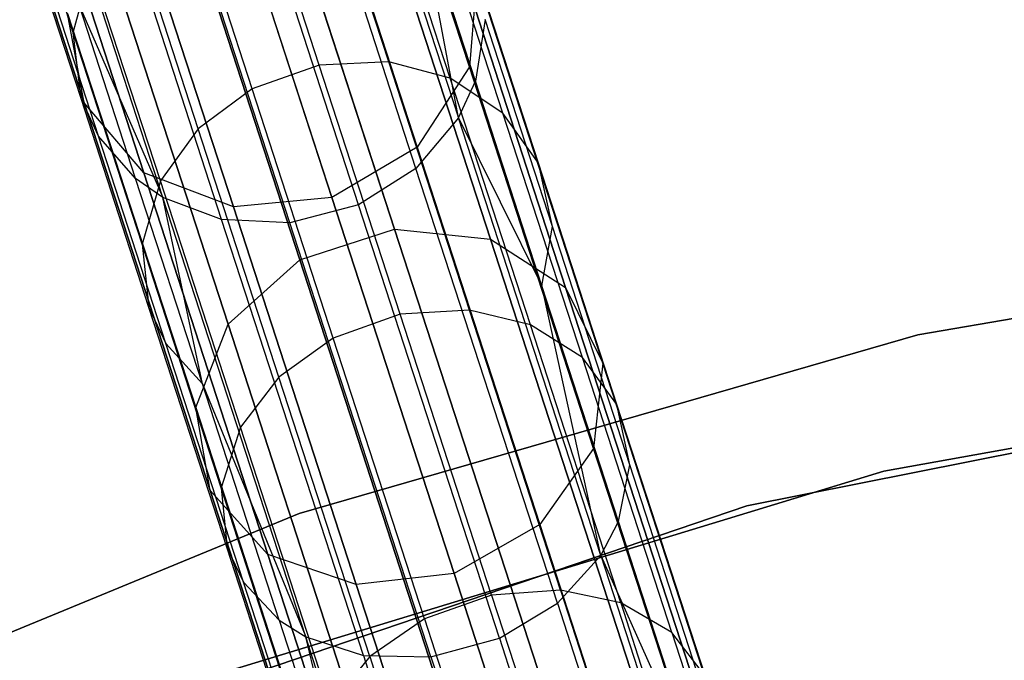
# Model space of a CAD drawing. Extents: x 0.3 to 7.1, y -3.38 to 3.38.
# Tile 187 of 256: x 2.63 to 3.11, y 2.58 to 2.89. Entities that reach past the tile are written whole.
import ezdxf

# ---------------------------------------------------------------- set-up
doc = ezdxf.new("R2010")
doc.units = 0
doc.header["$LTSCALE"] = 2.54
doc.layers.get('0').update_dxf_attribs({"linetype": 'CONTINUOUS'})

# ---------------------------------------------------------------- blocks, each defined once
blk = doc.blocks.new('SINGLES_B_BB_STL')
at = {"color": 0}
for p, q in [((2.80768, 3.00122, 16.16554), (2.85116, 2.8674, 15.78394)), ((2.80768, 3.00122, 16.16554), (2.85116, 2.8674, 15.78394)), ((2.85116, 2.8674, 12.47733), (2.80768, 3.00122, 12.09573)), ((2.85116, 2.8674, 12.47733), (2.80768, 3.00122, 12.09573)), ((2.79749, 2.99175, 39.83751), (2.84582, 2.84299, 40.25049)), ((2.79749, 2.99175, 39.83751), (2.84582, 2.84299, 40.25049)), ((2.62171, 2.98598, 16.15306), (2.66587, 2.85009, 15.76553)), ((2.62171, 2.98598, 16.15306), (2.66587, 2.85009, 15.76553)), ((2.66587, 2.85009, 12.49574), (2.62171, 2.98598, 12.10821)), ((2.66587, 2.85009, 12.49574), (2.62171, 2.98598, 12.10821)), ((2.7523, 2.98278, 15.72064), (2.81514, 2.78938, 15.34353)), ((2.7523, 2.98278, 15.72064), (2.81514, 2.78938, 15.34353)), ((2.81514, 2.78938, 12.91774), (2.7523, 2.98278, 12.54063)), ((2.81514, 2.78938, 12.91774), (2.7523, 2.98278, 12.54063)), ((2.81235, 2.86981, 40.52649), (2.77865, 2.97352, 40.31938)), ((2.81235, 2.86981, 40.52649), (2.77865, 2.97352, 40.31938)), ((2.79887, 2.9766, 15.72978), (2.86125, 2.78462, 15.35544)), ((2.79887, 2.9766, 15.72978), (2.86125, 2.78462, 15.35544)), ((2.86125, 2.78462, 12.90583), (2.79887, 2.9766, 12.53148)), ((2.86125, 2.78462, 12.90583), (2.79887, 2.9766, 12.53148)), ((2.66066, 2.88398, 40.29623), (2.63282, 2.96966, 40.08492)), ((2.66066, 2.88398, 40.29623), (2.63282, 2.96966, 40.08492)), ((2.70678, 2.96799, 15.72064), (2.76961, 2.77459, 15.34353)), ((2.70678, 2.96799, 15.72064), (2.76961, 2.77459, 15.34353)), ((2.76961, 2.77459, 12.91774), (2.70678, 2.96799, 12.54063)), ((2.76961, 2.77459, 12.91774), (2.70678, 2.96799, 12.54063)), ((2.77894, 2.86833, 40.53166), (2.74512, 2.97241, 40.32381)), ((2.77894, 2.86833, 40.53166), (2.74512, 2.97241, 40.32381)), ((2.82543, 2.81863, 40.24247), (2.77743, 2.96637, 39.83235)), ((2.82543, 2.81863, 40.24247), (2.77743, 2.96637, 39.83235)), ((2.84185, 2.86202, 40.51691), (2.80837, 2.96504, 40.31118)), ((2.84185, 2.86202, 40.51691), (2.80837, 2.96504, 40.31118)), ((2.74669, 2.85683, 40.5311), (2.71289, 2.96088, 40.32333)), ((2.74669, 2.85683, 40.5311), (2.71289, 2.96088, 40.32333)), ((2.78302, 2.96116, 16.17439), (2.82602, 2.82882, 15.79699)), ((2.78302, 2.96116, 16.17439), (2.82602, 2.82882, 15.79699)), ((2.82602, 2.82882, 12.46428), (2.78302, 2.96116, 12.08688)), ((2.82602, 2.82882, 12.46428), (2.78302, 2.96116, 12.08688)), ((2.70375, 2.80467, 40.25404), (2.65526, 2.95389, 39.83979)), ((2.70375, 2.80467, 40.25404), (2.65526, 2.95389, 39.83979)), ((2.65114, 2.95035, 16.16554), (2.69461, 2.81654, 15.78394)), ((2.65114, 2.95035, 16.16554), (2.69461, 2.81654, 15.78394)), ((2.69461, 2.81654, 12.47733), (2.65114, 2.95035, 12.09573)), ((2.69461, 2.81654, 12.47733), (2.65114, 2.95035, 12.09573)), ((2.83582, 2.95085, 15.74599), (2.89738, 2.76138, 15.37654)), ((2.83582, 2.95085, 15.74599), (2.89738, 2.76138, 15.37654)), ((2.89738, 2.76138, 12.88473), (2.83582, 2.95085, 12.51528)), ((2.89738, 2.76138, 12.88473), (2.83582, 2.95085, 12.51528)), ((2.79785, 2.80114, 40.23862), (2.75001, 2.94838, 39.82986)), ((2.79785, 2.80114, 40.23862), (2.75001, 2.94838, 39.82986)), ((2.86724, 2.84519, 40.50306), (2.8341, 2.9472, 40.29934)), ((2.86724, 2.84519, 40.50306), (2.8341, 2.9472, 40.29934)), ((2.73201, 2.79401, 40.24506), (2.6839, 2.94208, 39.83401)), ((2.73201, 2.79401, 40.24506), (2.6839, 2.94208, 39.83401)), ((2.72072, 2.83759, 40.52514), (2.68705, 2.94121, 40.31823)), ((2.72072, 2.83759, 40.52514), (2.68705, 2.94121, 40.31823)), ((2.76483, 2.79236, 40.2395), (2.71695, 2.93972, 39.83043)), ((2.76483, 2.79236, 40.2395), (2.71695, 2.93972, 39.83043)), ((2.85397, 2.86061, 40.25726), (2.82703, 2.94353, 40.05279)), ((2.84582, 2.84299, 40.25049), (2.82703, 2.94353, 40.05279)), ((2.85397, 2.86061, 40.25726), (2.82703, 2.94353, 40.05279)), ((2.84582, 2.84299, 40.25049), (2.82703, 2.94353, 40.05279)), ((2.66443, 2.85216, 40.28129), (2.63693, 2.93678, 40.0726)), ((2.66443, 2.85216, 40.28129), (2.63693, 2.93678, 40.0726)), ((2.67274, 2.93561, 15.72978), (2.73511, 2.74363, 15.35544)), ((2.67274, 2.93561, 15.72978), (2.73511, 2.74363, 15.35544)), ((2.73511, 2.74363, 12.90583), (2.67274, 2.93561, 12.53148)), ((2.73511, 2.74363, 12.90583), (2.67274, 2.93561, 12.53148)), ((2.78505, 2.80453, 15.8017), (2.74222, 2.93634, 16.17758)), ((2.78505, 2.80453, 15.8017), (2.74222, 2.93634, 16.17758)), ((2.74222, 2.93634, 12.08369), (2.78505, 2.80453, 12.45957)), ((2.74222, 2.93634, 12.08369), (2.78505, 2.80453, 12.45957)), ((2.69463, 2.93244, 16.17439), (2.73763, 2.8001, 15.79699)), ((2.69463, 2.93244, 16.17439), (2.73763, 2.8001, 15.79699)), ((2.73763, 2.8001, 12.46428), (2.69463, 2.93244, 12.08688)), ((2.73763, 2.8001, 12.46428), (2.69463, 2.93244, 12.08688)), ((2.88432, 2.82115, 40.48675), (2.85155, 2.92199, 40.28537)), ((2.88432, 2.82115, 40.48675), (2.85155, 2.92199, 40.28537)), ((2.67282, 2.83414, 40.27191), (2.64554, 2.9181, 40.06487)), ((2.67282, 2.83414, 40.27191), (2.64554, 2.9181, 40.06487)), ((2.66066, 2.88398, 40.29623), (2.66912, 2.9154, 40.30919)), ((2.66066, 2.88398, 40.29623), (2.66912, 2.9154, 40.30919)), ((2.70254, 2.81255, 40.51458), (2.66912, 2.9154, 40.30919)), ((2.70254, 2.81255, 40.51458), (2.66912, 2.9154, 40.30919)), ((2.85469, 2.91144, 15.76553), (2.85116, 2.8674, 15.78394)), ((2.85469, 2.91144, 15.76553), (2.85116, 2.8674, 15.78394)), ((2.85469, 2.91144, 12.49574), (2.85116, 2.8674, 12.47733)), ((2.85469, 2.91144, 12.49574), (2.85116, 2.8674, 12.47733)), ((2.85469, 2.91144, 15.76553), (2.91527, 2.725, 15.40198)), ((2.85469, 2.91144, 15.76553), (2.91527, 2.725, 15.40198)), ((2.91527, 2.725, 12.85928), (2.85469, 2.91144, 12.49574)), ((2.91527, 2.725, 12.85928), (2.85469, 2.91144, 12.49574)), ((2.69066, 2.81374, 40.26006), (2.66366, 2.89685, 40.0551)), ((2.66366, 2.89685, 40.0551), (2.70375, 2.80467, 40.25404)), ((2.69066, 2.81374, 40.26006), (2.66366, 2.89685, 40.0551)), ((2.66366, 2.89685, 40.0551), (2.70375, 2.80467, 40.25404)), ((2.66587, 2.85009, 15.76553), (2.65797, 2.89306, 15.74599)), ((2.65797, 2.89306, 15.74599), (2.71953, 2.70359, 15.37654)), ((2.65797, 2.89306, 15.74599), (2.71953, 2.70359, 15.37654)), ((2.66587, 2.85009, 15.76553), (2.65797, 2.89306, 15.74599)), ((2.66587, 2.85009, 12.49574), (2.65797, 2.89306, 12.51528)), ((2.71953, 2.70359, 12.88473), (2.65797, 2.89306, 12.51528)), ((2.66587, 2.85009, 12.49574), (2.65797, 2.89306, 12.51528)), ((2.71953, 2.70359, 12.88473), (2.65797, 2.89306, 12.51528)), ((2.85864, 2.89017, 40.26994), (2.85397, 2.86061, 40.25726)), ((2.85864, 2.89017, 40.26994), (2.85397, 2.86061, 40.25726)), ((2.89098, 2.79063, 40.46872), (2.85864, 2.89017, 40.26994)), ((2.89098, 2.79063, 40.46872), (2.85864, 2.89017, 40.26994)), ((2.66443, 2.85216, 40.28129), (2.66066, 2.88398, 40.29623)), ((2.69373, 2.78222, 40.49943), (2.66066, 2.88398, 40.29623)), ((2.66443, 2.85216, 40.28129), (2.66066, 2.88398, 40.29623)), ((2.69373, 2.78222, 40.49943), (2.66066, 2.88398, 40.29623)), ((2.77894, 2.86833, 40.53166), (2.74669, 2.85683, 40.5311)), ((2.77894, 2.86833, 40.53166), (2.74669, 2.85683, 40.5311)), ((2.81235, 2.86981, 40.52649), (2.77894, 2.86833, 40.53166)), ((2.81235, 2.86981, 40.52649), (2.77894, 2.86833, 40.53166)), ((2.81789, 2.74845, 40.72988), (2.77894, 2.86833, 40.53166)), ((2.81789, 2.74845, 40.72988), (2.77894, 2.86833, 40.53166)), ((2.85116, 2.75036, 40.724), (2.81235, 2.86981, 40.52649)), ((2.84185, 2.86202, 40.51691), (2.81235, 2.86981, 40.52649)), ((2.85116, 2.75036, 40.724), (2.81235, 2.86981, 40.52649)), ((2.84185, 2.86202, 40.51691), (2.81235, 2.86981, 40.52649)), ((2.85116, 2.8674, 15.78394), (2.82602, 2.82882, 15.79699)), ((2.85116, 2.8674, 15.78394), (2.82602, 2.82882, 15.79699)), ((2.85116, 2.8674, 12.47733), (2.82602, 2.82882, 12.46428)), ((2.85116, 2.8674, 12.47733), (2.82602, 2.82882, 12.46428)), ((2.85116, 2.8674, 15.78394), (2.91081, 2.68382, 15.42595)), ((2.85116, 2.8674, 15.78394), (2.91081, 2.68382, 15.42595)), ((2.91081, 2.68382, 12.83532), (2.85116, 2.8674, 12.47733)), ((2.91081, 2.68382, 12.83532), (2.85116, 2.8674, 12.47733)), ((2.8804, 2.74337, 40.7131), (2.84185, 2.86202, 40.51691)), ((2.86724, 2.84519, 40.50306), (2.84185, 2.86202, 40.51691)), ((2.8804, 2.74337, 40.7131), (2.84185, 2.86202, 40.51691)), ((2.86724, 2.84519, 40.50306), (2.84185, 2.86202, 40.51691)), ((2.84582, 2.84299, 40.25049), (2.85397, 2.86061, 40.25726)), ((2.84582, 2.84299, 40.25049), (2.85397, 2.86061, 40.25726)), ((2.88597, 2.76214, 40.45389), (2.85397, 2.86061, 40.25726)), ((2.88597, 2.76214, 40.45389), (2.85397, 2.86061, 40.25726)), ((2.74669, 2.85683, 40.5311), (2.72072, 2.83759, 40.52514)), ((2.74669, 2.85683, 40.5311), (2.72072, 2.83759, 40.52514)), ((2.78563, 2.737, 40.72924), (2.74669, 2.85683, 40.5311)), ((2.78563, 2.737, 40.72924), (2.74669, 2.85683, 40.5311)), ((2.67282, 2.83414, 40.27191), (2.66443, 2.85216, 40.28129)), ((2.69708, 2.75166, 40.48197), (2.66443, 2.85216, 40.28129)), ((2.67282, 2.83414, 40.27191), (2.66443, 2.85216, 40.28129)), ((2.69708, 2.75166, 40.48197), (2.66443, 2.85216, 40.28129)), ((2.69461, 2.81654, 15.78394), (2.66587, 2.85009, 15.76553)), ((2.66587, 2.85009, 15.76553), (2.72645, 2.66365, 15.40198)), ((2.66587, 2.85009, 15.76553), (2.72645, 2.66365, 15.40198)), ((2.69461, 2.81654, 15.78394), (2.66587, 2.85009, 15.76553)), ((2.69461, 2.81654, 12.47733), (2.66587, 2.85009, 12.49574)), ((2.72645, 2.66365, 12.85928), (2.66587, 2.85009, 12.49574)), ((2.69461, 2.81654, 12.47733), (2.66587, 2.85009, 12.49574)), ((2.72645, 2.66365, 12.85928), (2.66587, 2.85009, 12.49574)), ((2.90542, 2.72769, 40.69735), (2.86724, 2.84519, 40.50306)), ((2.88432, 2.82115, 40.48675), (2.86724, 2.84519, 40.50306)), ((2.90542, 2.72769, 40.69735), (2.86724, 2.84519, 40.50306)), ((2.88432, 2.82115, 40.48675), (2.86724, 2.84519, 40.50306)), ((2.84582, 2.84299, 40.25049), (2.82543, 2.81863, 40.24247)), ((2.84582, 2.84299, 40.25049), (2.82543, 2.81863, 40.24247)), ((2.91426, 2.63234, 40.63241), (2.84582, 2.84299, 40.25049)), ((2.84582, 2.84299, 40.25049), (2.88597, 2.76214, 40.45389)), ((2.91426, 2.63234, 40.63241), (2.84582, 2.84299, 40.25049)), ((2.84582, 2.84299, 40.25049), (2.88597, 2.76214, 40.45389)), ((2.72072, 2.83759, 40.52514), (2.70254, 2.81255, 40.51458)), ((2.72072, 2.83759, 40.52514), (2.70254, 2.81255, 40.51458)), ((2.75949, 2.71826, 40.72246), (2.72072, 2.83759, 40.52514)), ((2.75949, 2.71826, 40.72246), (2.72072, 2.83759, 40.52514)), ((2.69066, 2.81374, 40.26006), (2.67282, 2.83414, 40.27191)), ((2.70522, 2.73444, 40.47101), (2.67282, 2.83414, 40.27191)), ((2.69066, 2.81374, 40.26006), (2.67282, 2.83414, 40.27191)), ((2.70522, 2.73444, 40.47101), (2.67282, 2.83414, 40.27191)), ((2.82602, 2.82882, 15.79699), (2.78505, 2.80453, 15.8017)), ((2.82602, 2.82882, 15.79699), (2.78505, 2.80453, 15.8017)), ((2.82602, 2.82882, 12.46428), (2.78505, 2.80453, 12.45957)), ((2.82602, 2.82882, 12.46428), (2.78505, 2.80453, 12.45957)), ((2.82602, 2.82882, 15.79699), (2.88502, 2.64725, 15.44295)), ((2.82602, 2.82882, 15.79699), (2.88502, 2.64725, 15.44295)), ((2.88502, 2.64725, 12.81832), (2.82602, 2.82882, 12.46428)), ((2.88502, 2.64725, 12.81832), (2.82602, 2.82882, 12.46428)), ((2.92206, 2.70501, 40.67878), (2.88432, 2.82115, 40.48675)), ((2.89098, 2.79063, 40.46872), (2.88432, 2.82115, 40.48675)), ((2.92206, 2.70501, 40.67878), (2.88432, 2.82115, 40.48675)), ((2.89098, 2.79063, 40.46872), (2.88432, 2.82115, 40.48675)), ((2.73763, 2.8001, 15.79699), (2.69461, 2.81654, 15.78394)), ((2.69461, 2.81654, 15.78394), (2.75427, 2.63295, 15.42595)), ((2.69461, 2.81654, 15.78394), (2.75427, 2.63295, 15.42595)), ((2.73763, 2.8001, 15.79699), (2.69461, 2.81654, 15.78394)), ((2.73763, 2.8001, 12.46428), (2.69461, 2.81654, 12.47733)), ((2.75427, 2.63295, 12.83532), (2.69461, 2.81654, 12.47733)), ((2.73763, 2.8001, 12.46428), (2.69461, 2.81654, 12.47733)), ((2.75427, 2.63295, 12.83532), (2.69461, 2.81654, 12.47733)), ((2.82543, 2.81863, 40.24247), (2.79785, 2.80114, 40.23862)), ((2.82543, 2.81863, 40.24247), (2.79785, 2.80114, 40.23862)), ((2.8934, 2.60944, 40.62175), (2.82543, 2.81863, 40.24247)), ((2.8934, 2.60944, 40.62175), (2.82543, 2.81863, 40.24247)), ((2.70375, 2.80467, 40.25404), (2.69066, 2.81374, 40.26006)), ((2.72273, 2.71503, 40.45716), (2.69066, 2.81374, 40.26006)), ((2.70375, 2.80467, 40.25404), (2.69066, 2.81374, 40.26006)), ((2.72273, 2.71503, 40.45716), (2.69066, 2.81374, 40.26006)), ((2.70254, 2.81255, 40.51458), (2.69373, 2.78222, 40.49943)), ((2.70254, 2.81255, 40.51458), (2.69373, 2.78222, 40.49943)), ((2.74103, 2.69409, 40.71046), (2.70254, 2.81255, 40.51458)), ((2.74103, 2.69409, 40.71046), (2.70254, 2.81255, 40.51458)), ((2.73201, 2.79401, 40.24506), (2.70375, 2.80467, 40.25404)), ((2.7724, 2.59338, 40.63713), (2.70375, 2.80467, 40.25404)), ((2.73201, 2.79401, 40.24506), (2.70375, 2.80467, 40.25404)), ((2.7724, 2.59338, 40.63713), (2.70375, 2.80467, 40.25404)), ((2.72273, 2.71503, 40.45716), (2.70375, 2.80467, 40.25404)), ((2.72273, 2.71503, 40.45716), (2.70375, 2.80467, 40.25404)), ((2.78505, 2.80453, 15.8017), (2.73763, 2.8001, 15.79699)), ((2.78505, 2.80453, 15.8017), (2.73763, 2.8001, 15.79699)), ((2.78505, 2.80453, 12.45957), (2.73763, 2.8001, 12.46428)), ((2.78505, 2.80453, 12.45957), (2.73763, 2.8001, 12.46428)), ((2.84381, 2.62369, 15.44909), (2.78505, 2.80453, 15.8017)), ((2.84381, 2.62369, 15.44909), (2.78505, 2.80453, 15.8017)), ((2.78505, 2.80453, 12.45957), (2.84381, 2.62369, 12.81218)), ((2.78505, 2.80453, 12.45957), (2.84381, 2.62369, 12.81218)), ((2.73763, 2.8001, 15.79699), (2.79662, 2.61853, 15.44295)), ((2.73763, 2.8001, 15.79699), (2.79662, 2.61853, 15.44295)), ((2.79662, 2.61853, 12.81832), (2.73763, 2.8001, 12.46428)), ((2.79662, 2.61853, 12.81832), (2.73763, 2.8001, 12.46428)), ((2.79785, 2.80114, 40.23862), (2.76483, 2.79236, 40.2395)), ((2.79785, 2.80114, 40.23862), (2.76483, 2.79236, 40.2395)), ((2.86559, 2.59265, 40.61662), (2.79785, 2.80114, 40.23862)), ((2.86559, 2.59265, 40.61662), (2.79785, 2.80114, 40.23862)), ((2.76483, 2.79236, 40.2395), (2.73201, 2.79401, 40.24506)), ((2.80014, 2.58435, 40.6252), (2.73201, 2.79401, 40.24506)), ((2.76483, 2.79236, 40.2395), (2.73201, 2.79401, 40.24506)), ((2.80014, 2.58435, 40.6252), (2.73201, 2.79401, 40.24506)), ((2.83262, 2.58372, 40.6178), (2.76483, 2.79236, 40.2395)), ((2.83262, 2.58372, 40.6178), (2.76483, 2.79236, 40.2395)), ((2.76961, 2.77459, 15.34353), (2.81514, 2.78938, 15.34353)), ((2.76961, 2.77459, 15.34353), (2.81514, 2.78938, 15.34353)), ((2.76961, 2.77459, 12.91774), (2.81514, 2.78938, 12.91774)), ((2.76961, 2.77459, 12.91774), (2.81514, 2.78938, 12.91774)), ((2.81514, 2.78938, 15.34353), (2.89376, 2.54741, 14.99881)), ((2.81514, 2.78938, 15.34353), (2.89376, 2.54741, 14.99881)), ((2.81514, 2.78938, 15.34353), (2.86125, 2.78462, 15.35544)), ((2.81514, 2.78938, 15.34353), (2.86125, 2.78462, 15.35544)), ((2.81514, 2.78938, 12.91774), (2.86125, 2.78462, 12.90583)), ((2.89376, 2.54741, 13.26245), (2.81514, 2.78938, 12.91774)), ((2.89376, 2.54741, 13.26245), (2.81514, 2.78938, 12.91774)), ((2.81514, 2.78938, 12.91774), (2.86125, 2.78462, 12.90583)), ((2.88597, 2.76214, 40.45389), (2.89098, 2.79063, 40.46872)), ((2.88597, 2.76214, 40.45389), (2.89098, 2.79063, 40.46872)), ((2.92823, 2.67599, 40.65827), (2.89098, 2.79063, 40.46872)), ((2.92823, 2.67599, 40.65827), (2.89098, 2.79063, 40.46872)), ((3.0667, 2.73856, 1.9), (3.37179, 2.7912, 1.9)), ((3.37179, 2.7912, 1.7), (3.0667, 2.73856, 1.7)), ((3.37179, 2.7912, 1.7), (3.0667, 2.73856, 1.7)), ((3.0667, 2.73856, 1.9), (3.37179, 2.7912, 1.9)), ((2.86125, 2.78462, 15.35544), (2.93929, 2.54441, 15.01325)), ((2.86125, 2.78462, 15.35544), (2.93929, 2.54441, 15.01325)), ((2.86125, 2.78462, 15.35544), (2.89738, 2.76138, 15.37654)), ((2.86125, 2.78462, 15.35544), (2.89738, 2.76138, 15.37654)), ((2.86125, 2.78462, 12.90583), (2.89738, 2.76138, 12.88473)), ((2.93929, 2.54441, 13.24801), (2.86125, 2.78462, 12.90583)), ((2.93929, 2.54441, 13.24801), (2.86125, 2.78462, 12.90583)), ((2.86125, 2.78462, 12.90583), (2.89738, 2.76138, 12.88473)), ((2.7318, 2.66502, 40.69322), (2.69373, 2.78222, 40.49943)), ((2.69373, 2.78222, 40.49943), (2.69708, 2.75166, 40.48197)), ((2.7318, 2.66502, 40.69322), (2.69373, 2.78222, 40.49943)), ((2.69373, 2.78222, 40.49943), (2.69708, 2.75166, 40.48197)), ((2.73511, 2.74363, 15.35544), (2.76961, 2.77459, 15.34353)), ((2.73511, 2.74363, 15.35544), (2.76961, 2.77459, 15.34353)), ((2.73511, 2.74363, 12.90583), (2.76961, 2.77459, 12.91774)), ((2.73511, 2.74363, 12.90583), (2.76961, 2.77459, 12.91774)), ((2.76961, 2.77459, 15.34353), (2.84824, 2.53262, 14.99881)), ((2.76961, 2.77459, 15.34353), (2.84824, 2.53262, 14.99881)), ((2.84824, 2.53262, 13.26245), (2.76961, 2.77459, 12.91774)), ((2.84824, 2.53262, 13.26245), (2.76961, 2.77459, 12.91774)), ((2.92282, 2.64873, 40.64141), (2.88597, 2.76214, 40.45389)), ((2.92282, 2.64873, 40.64141), (2.88597, 2.76214, 40.45389)), ((2.91426, 2.63234, 40.63241), (2.88597, 2.76214, 40.45389)), ((2.91426, 2.63234, 40.63241), (2.88597, 2.76214, 40.45389)), ((2.89738, 2.76138, 15.37654), (2.97441, 2.52432, 15.03882)), ((2.89738, 2.76138, 15.37654), (2.97441, 2.52432, 15.03882)), ((2.89738, 2.76138, 15.37654), (2.91527, 2.725, 15.40198)), ((2.89738, 2.76138, 15.37654), (2.91527, 2.725, 15.40198)), ((2.89738, 2.76138, 12.88473), (2.91527, 2.725, 12.85928)), ((2.97441, 2.52432, 13.22244), (2.89738, 2.76138, 12.88473)), ((2.97441, 2.52432, 13.22244), (2.89738, 2.76138, 12.88473)), ((2.89738, 2.76138, 12.88473), (2.91527, 2.725, 12.85928)), ((2.73469, 2.63592, 40.67335), (2.69708, 2.75166, 40.48197)), ((2.69708, 2.75166, 40.48197), (2.70522, 2.73444, 40.47101)), ((2.73469, 2.63592, 40.67335), (2.69708, 2.75166, 40.48197)), ((2.69708, 2.75166, 40.48197), (2.70522, 2.73444, 40.47101)), ((2.85116, 2.75036, 40.724), (2.81789, 2.74845, 40.72988)), ((2.85116, 2.75036, 40.724), (2.81789, 2.74845, 40.72988)), ((2.89488, 2.61578, 40.91068), (2.85116, 2.75036, 40.724)), ((2.8804, 2.74337, 40.7131), (2.85116, 2.75036, 40.724)), ((2.89488, 2.61578, 40.91068), (2.85116, 2.75036, 40.724)), ((2.8804, 2.74337, 40.7131), (2.85116, 2.75036, 40.724)), ((2.81789, 2.74845, 40.72988), (2.78563, 2.737, 40.72924)), ((2.81789, 2.74845, 40.72988), (2.78563, 2.737, 40.72924)), ((2.86177, 2.61338, 40.91723), (2.81789, 2.74845, 40.72988)), ((2.86177, 2.61338, 40.91723), (2.81789, 2.74845, 40.72988)), ((2.71953, 2.70359, 15.37654), (2.73511, 2.74363, 15.35544)), ((2.71953, 2.70359, 15.37654), (2.73511, 2.74363, 15.35544)), ((2.71953, 2.70359, 12.88473), (2.73511, 2.74363, 12.90583)), ((2.71953, 2.70359, 12.88473), (2.73511, 2.74363, 12.90583)), ((2.73511, 2.74363, 15.35544), (2.81316, 2.50343, 15.01325)), ((2.73511, 2.74363, 15.35544), (2.81316, 2.50343, 15.01325)), ((2.81316, 2.50343, 13.24801), (2.73511, 2.74363, 12.90583)), ((2.81316, 2.50343, 13.24801), (2.73511, 2.74363, 12.90583)), ((2.92383, 2.60969, 40.89853), (2.8804, 2.74337, 40.7131)), ((2.90542, 2.72769, 40.69735), (2.8804, 2.74337, 40.7131)), ((2.92383, 2.60969, 40.89853), (2.8804, 2.74337, 40.7131)), ((2.90542, 2.72769, 40.69735), (2.8804, 2.74337, 40.7131)), ((2.78563, 2.737, 40.72924), (2.75949, 2.71826, 40.72246)), ((2.78563, 2.737, 40.72924), (2.75949, 2.71826, 40.72246)), ((2.76926, 2.65268, 1.9), (3.0667, 2.73856, 1.9)), ((3.0667, 2.73856, 1.7), (2.76926, 2.65268, 1.7)), ((3.0667, 2.73856, 1.7), (2.76926, 2.65268, 1.7)), ((2.76926, 2.65268, 1.9), (3.0667, 2.73856, 1.9)), ((2.82949, 2.60199, 40.91652), (2.78563, 2.737, 40.72924)), ((2.82949, 2.60199, 40.91652), (2.78563, 2.737, 40.72924)), ((3.0667, 2.73856, 1.7), (3.0667, 2.73856, 1.9)), ((3.0667, 2.73856, 1.7), (3.0667, 2.73856, 1.9)), ((2.74253, 2.61961, 40.66089), (2.70522, 2.73444, 40.47101)), ((2.70522, 2.73444, 40.47101), (2.72273, 2.71503, 40.45716)), ((2.74253, 2.61961, 40.66089), (2.70522, 2.73444, 40.47101)), ((2.70522, 2.73444, 40.47101), (2.72273, 2.71503, 40.45716)), ((2.94844, 2.59531, 40.88098), (2.90542, 2.72769, 40.69735)), ((2.92206, 2.70501, 40.67878), (2.90542, 2.72769, 40.69735)), ((2.94844, 2.59531, 40.88098), (2.90542, 2.72769, 40.69735)), ((2.92206, 2.70501, 40.67878), (2.90542, 2.72769, 40.69735)), ((3.33735, 2.72647, 1.7), (2.98455, 2.6563, 1.7)), ((2.98455, 2.6563, 12.7), (3.33735, 2.72647, 12.7)), ((3.33735, 2.72647, 1.7), (2.98455, 2.6563, 1.7)), ((2.98455, 2.6563, 12.7), (3.33735, 2.72647, 12.7)), ((3.37105, 2.7307, 171.7), (3.05036, 2.67306, 171.7)), ((3.05036, 2.67306, 164.1), (3.37105, 2.7307, 164.1)), ((3.37105, 2.7307, 171.7), (3.05036, 2.67306, 171.7)), ((3.05036, 2.67306, 164.1), (3.37105, 2.7307, 164.1)), ((2.91527, 2.725, 15.40198), (2.91081, 2.68382, 15.42595)), ((2.91527, 2.725, 15.40198), (2.91081, 2.68382, 15.42595)), ((2.91527, 2.725, 12.85928), (2.91081, 2.68382, 12.83532)), ((2.91527, 2.725, 12.85928), (2.91081, 2.68382, 12.83532)), ((2.91527, 2.725, 15.40198), (2.99107, 2.49173, 15.06967)), ((2.91527, 2.725, 15.40198), (2.99107, 2.49173, 15.06967)), ((2.99107, 2.49173, 13.1916), (2.91527, 2.725, 12.85928)), ((2.99107, 2.49173, 13.1916), (2.91527, 2.725, 12.85928)), ((2.75949, 2.71826, 40.72246), (2.74103, 2.69409, 40.71046)), ((2.75949, 2.71826, 40.72246), (2.74103, 2.69409, 40.71046)), ((2.80318, 2.58381, 40.90897), (2.75949, 2.71826, 40.72246)), ((2.80318, 2.58381, 40.90897), (2.75949, 2.71826, 40.72246)), ((2.75967, 2.60135, 40.64513), (2.72273, 2.71503, 40.45716)), ((2.72273, 2.71503, 40.45716), (2.7724, 2.59338, 40.63713)), ((2.75967, 2.60135, 40.64513), (2.72273, 2.71503, 40.45716)), ((2.72273, 2.71503, 40.45716), (2.7724, 2.59338, 40.63713)), ((2.72645, 2.66365, 15.40198), (2.71953, 2.70359, 15.37654)), ((2.71953, 2.70359, 15.37654), (2.79656, 2.46653, 15.03882)), ((2.71953, 2.70359, 15.37654), (2.79656, 2.46653, 15.03882)), ((2.72645, 2.66365, 15.40198), (2.71953, 2.70359, 15.37654)), ((2.72645, 2.66365, 12.85928), (2.71953, 2.70359, 12.88473)), ((2.79656, 2.46653, 13.22244), (2.71953, 2.70359, 12.88473)), ((2.72645, 2.66365, 12.85928), (2.71953, 2.70359, 12.88473)), ((2.79656, 2.46653, 13.22244), (2.71953, 2.70359, 12.88473)), ((2.96457, 2.57416, 40.86029), (2.92206, 2.70501, 40.67878)), ((2.92823, 2.67599, 40.65827), (2.92206, 2.70501, 40.67878)), ((2.96457, 2.57416, 40.86029), (2.92206, 2.70501, 40.67878)), ((2.92823, 2.67599, 40.65827), (2.92206, 2.70501, 40.67878)), ((2.74103, 2.69409, 40.71046), (2.7318, 2.66502, 40.69322)), ((2.74103, 2.69409, 40.71046), (2.7318, 2.66502, 40.69322)), ((2.78439, 2.56063, 40.89558), (2.74103, 2.69409, 40.71046)), ((2.78439, 2.56063, 40.89558), (2.74103, 2.69409, 40.71046)), ((2.91081, 2.68382, 15.42595), (2.88502, 2.64725, 15.44295)), ((2.91081, 2.68382, 15.42595), (2.88502, 2.64725, 15.44295)), ((2.91081, 2.68382, 12.83532), (2.88502, 2.64725, 12.81832)), ((2.91081, 2.68382, 12.83532), (2.88502, 2.64725, 12.81832)), ((2.91081, 2.68382, 15.42595), (2.98544, 2.45411, 15.09872)), ((2.91081, 2.68382, 15.42595), (2.98544, 2.45411, 15.09872)), ((2.98544, 2.45411, 13.16255), (2.91081, 2.68382, 12.83532)), ((2.98544, 2.45411, 13.16255), (2.91081, 2.68382, 12.83532)), ((2.92282, 2.64873, 40.64141), (2.92823, 2.67599, 40.65827)), ((2.92282, 2.64873, 40.64141), (2.92823, 2.67599, 40.65827)), ((2.97019, 2.54683, 40.83744), (2.92823, 2.67599, 40.65827)), ((2.97019, 2.54683, 40.83744), (2.92823, 2.67599, 40.65827)), ((3.05036, 2.67306, 171.7), (2.73874, 2.5779, 171.7)), ((2.73874, 2.5779, 164.1), (3.05036, 2.67306, 164.1)), ((3.05036, 2.67306, 171.7), (2.73874, 2.5779, 171.7)), ((2.73874, 2.5779, 164.1), (3.05036, 2.67306, 164.1)), ((3.05036, 2.67306, 171.7), (3.05036, 2.67306, 164.1)), ((3.05036, 2.67306, 171.7), (3.05036, 2.67306, 164.1)), ((2.77471, 2.53298, 40.87638), (2.7318, 2.66502, 40.69322)), ((2.7318, 2.66502, 40.69322), (2.73469, 2.63592, 40.67335)), ((2.77471, 2.53298, 40.87638), (2.7318, 2.66502, 40.69322)), ((2.7318, 2.66502, 40.69322), (2.73469, 2.63592, 40.67335)), ((2.75427, 2.63295, 15.42595), (2.72645, 2.66365, 15.40198)), ((2.72645, 2.66365, 15.40198), (2.80224, 2.43038, 15.06967)), ((2.72645, 2.66365, 15.40198), (2.80224, 2.43038, 15.06967)), ((2.75427, 2.63295, 15.42595), (2.72645, 2.66365, 15.40198)), ((2.75427, 2.63295, 12.83532), (2.72645, 2.66365, 12.85928)), ((2.80224, 2.43038, 13.1916), (2.72645, 2.66365, 12.85928)), ((2.75427, 2.63295, 12.83532), (2.72645, 2.66365, 12.85928)), ((2.80224, 2.43038, 13.1916), (2.72645, 2.66365, 12.85928)), ((2.98455, 2.6563, 1.7), (2.64392, 2.54067, 1.7)), ((2.64392, 2.54067, 12.7), (2.98455, 2.6563, 12.7)), ((2.98455, 2.6563, 1.7), (2.64392, 2.54067, 1.7)), ((2.64392, 2.54067, 12.7), (2.98455, 2.6563, 12.7)), ((2.98455, 2.6563, 1.7), (2.98455, 2.6563, 12.7)), ((2.98455, 2.6563, 1.7), (2.98455, 2.6563, 12.7)), ((2.48307, 2.5346, 1.9), (2.76926, 2.65268, 1.9)), ((2.76926, 2.65268, 1.7), (2.48307, 2.5346, 1.7)), ((2.76926, 2.65268, 1.7), (2.48307, 2.5346, 1.7)), ((2.48307, 2.5346, 1.9), (2.76926, 2.65268, 1.9)), ((2.76926, 2.65268, 1.7), (2.76926, 2.65268, 1.9)), ((2.76926, 2.65268, 1.7), (2.76926, 2.65268, 1.9)), ((2.88502, 2.64725, 15.44295), (2.84381, 2.62369, 15.44909)), ((2.88502, 2.64725, 15.44295), (2.84381, 2.62369, 15.44909)), ((2.88502, 2.64725, 12.81832), (2.84381, 2.62369, 12.81218)), ((2.88502, 2.64725, 12.81832), (2.84381, 2.62369, 12.81218)), ((2.88502, 2.64725, 15.44295), (2.95883, 2.42008, 15.11933)), ((2.88502, 2.64725, 15.44295), (2.95883, 2.42008, 15.11933)), ((2.95883, 2.42008, 13.14194), (2.88502, 2.64725, 12.81832)), ((2.95883, 2.42008, 13.14194), (2.88502, 2.64725, 12.81832)), ((2.91426, 2.63234, 40.63241), (2.92282, 2.64873, 40.64141)), ((2.91426, 2.63234, 40.63241), (2.92282, 2.64873, 40.64141)), ((2.96433, 2.52096, 40.81865), (2.92282, 2.64873, 40.64141)), ((2.96433, 2.52096, 40.81865), (2.92282, 2.64873, 40.64141)), ((2.77706, 2.50552, 40.85424), (2.73469, 2.63592, 40.67335)), ((2.73469, 2.63592, 40.67335), (2.74253, 2.61961, 40.66089)), ((2.77706, 2.50552, 40.85424), (2.73469, 2.63592, 40.67335)), ((2.73469, 2.63592, 40.67335), (2.74253, 2.61961, 40.66089)), ((2.79662, 2.61853, 15.44295), (2.75427, 2.63295, 15.42595)), ((2.75427, 2.63295, 15.42595), (2.8289, 2.40325, 15.09872)), ((2.75427, 2.63295, 15.42595), (2.8289, 2.40325, 15.09872)), ((2.79662, 2.61853, 15.44295), (2.75427, 2.63295, 15.42595)), ((2.79662, 2.61853, 12.81832), (2.75427, 2.63295, 12.83532)), ((2.8289, 2.40325, 13.16255), (2.75427, 2.63295, 12.83532)), ((2.79662, 2.61853, 12.81832), (2.75427, 2.63295, 12.83532)), ((2.8289, 2.40325, 13.16255), (2.75427, 2.63295, 12.83532)), ((2.8934, 2.60944, 40.62175), (2.91426, 2.63234, 40.63241)), ((2.8934, 2.60944, 40.62175), (2.91426, 2.63234, 40.63241)), ((2.91426, 2.63234, 40.63241), (3.00112, 2.36503, 40.97328)), ((2.91426, 2.63234, 40.63241), (3.00112, 2.36503, 40.97328)), ((2.91426, 2.63234, 40.63241), (2.96433, 2.52096, 40.81865)), ((2.91426, 2.63234, 40.63241), (2.96433, 2.52096, 40.81865)), ((2.84381, 2.62369, 15.44909), (2.79662, 2.61853, 15.44295)), ((2.84381, 2.62369, 15.44909), (2.79662, 2.61853, 15.44295)), ((2.84381, 2.62369, 12.81218), (2.79662, 2.61853, 12.81832)), ((2.84381, 2.62369, 12.81218), (2.79662, 2.61853, 12.81832)), ((2.91733, 2.39743, 15.12676), (2.84381, 2.62369, 15.44909)), ((2.91733, 2.39743, 15.12676), (2.84381, 2.62369, 15.44909)), ((2.84381, 2.62369, 12.81218), (2.91733, 2.39743, 13.13451)), ((2.84381, 2.62369, 12.81218), (2.91733, 2.39743, 13.13451)), ((2.78456, 2.49023, 40.84035), (2.74253, 2.61961, 40.66089)), ((2.74253, 2.61961, 40.66089), (2.75967, 2.60135, 40.64513)), ((2.78456, 2.49023, 40.84035), (2.74253, 2.61961, 40.66089)), ((2.74253, 2.61961, 40.66089), (2.75967, 2.60135, 40.64513)), ((2.79662, 2.61853, 15.44295), (2.87044, 2.39136, 15.11933)), ((2.79662, 2.61853, 15.44295), (2.87044, 2.39136, 15.11933)), ((2.87044, 2.39136, 13.14194), (2.79662, 2.61853, 12.81832)), ((2.87044, 2.39136, 13.14194), (2.79662, 2.61853, 12.81832)), ((2.86177, 2.61338, 40.91723), (2.82949, 2.60199, 40.91652)), ((2.86177, 2.61338, 40.91723), (2.82949, 2.60199, 40.91652)), ((2.89488, 2.61578, 40.91068), (2.86177, 2.61338, 40.91723)), ((2.89488, 2.61578, 40.91068), (2.86177, 2.61338, 40.91723)), ((2.86177, 2.61338, 40.91723), (2.91024, 2.46423, 41.09231)), ((2.86177, 2.61338, 40.91723), (2.91024, 2.46423, 41.09231)), ((2.92383, 2.60969, 40.89853), (2.89488, 2.61578, 40.91068)), ((2.89488, 2.61578, 40.91068), (2.94317, 2.46716, 41.08512)), ((2.89488, 2.61578, 40.91068), (2.94317, 2.46716, 41.08512)), ((2.92383, 2.60969, 40.89853), (2.89488, 2.61578, 40.91068)), ((2.86559, 2.59265, 40.61662), (2.8934, 2.60944, 40.62175)), ((2.86559, 2.59265, 40.61662), (2.8934, 2.60944, 40.62175)), ((2.8934, 2.60944, 40.62175), (2.97965, 2.34398, 40.96026)), ((2.8934, 2.60944, 40.62175), (2.97965, 2.34398, 40.96026)), ((2.94844, 2.59531, 40.88098), (2.92383, 2.60969, 40.89853)), ((2.92383, 2.60969, 40.89853), (2.9718, 2.46207, 41.07181)), ((2.92383, 2.60969, 40.89853), (2.9718, 2.46207, 41.07181)), ((2.94844, 2.59531, 40.88098), (2.92383, 2.60969, 40.89853)), ((2.75967, 2.60135, 40.64513), (2.80128, 2.47328, 40.82279)), ((2.75967, 2.60135, 40.64513), (2.80128, 2.47328, 40.82279)), ((2.75967, 2.60135, 40.64513), (2.7724, 2.59338, 40.63713)), ((2.75967, 2.60135, 40.64513), (2.7724, 2.59338, 40.63713)), ((2.82949, 2.60199, 40.91652), (2.80318, 2.58381, 40.90897)), ((2.82949, 2.60199, 40.91652), (2.80318, 2.58381, 40.90897)), ((2.82949, 2.60199, 40.91652), (2.87794, 2.4529, 41.09153)), ((2.82949, 2.60199, 40.91652), (2.87794, 2.4529, 41.09153)), ((2.96457, 2.57416, 40.86029), (2.94844, 2.59531, 40.88098)), ((2.94844, 2.59531, 40.88098), (2.99594, 2.44911, 41.05258)), ((2.94844, 2.59531, 40.88098), (2.99594, 2.44911, 41.05258)), ((2.96457, 2.57416, 40.86029), (2.94844, 2.59531, 40.88098)), ((2.7724, 2.59338, 40.63713), (2.80014, 2.58435, 40.6252)), ((2.85952, 2.32525, 40.97904), (2.7724, 2.59338, 40.63713)), ((2.80128, 2.47328, 40.82279), (2.7724, 2.59338, 40.63713)), ((2.85952, 2.32525, 40.97904), (2.7724, 2.59338, 40.63713)), ((2.80128, 2.47328, 40.82279), (2.7724, 2.59338, 40.63713)), ((2.7724, 2.59338, 40.63713), (2.80014, 2.58435, 40.6252)), ((2.83262, 2.58372, 40.6178), (2.86559, 2.59265, 40.61662)), ((2.83262, 2.58372, 40.6178), (2.86559, 2.59265, 40.61662)), ((2.86559, 2.59265, 40.61662), (2.95155, 2.32808, 40.954)), ((2.86559, 2.59265, 40.61662), (2.95155, 2.32808, 40.954)), ((2.80014, 2.58435, 40.6252), (2.88658, 2.31829, 40.96447)), ((2.80014, 2.58435, 40.6252), (2.83262, 2.58372, 40.6178)), ((2.80014, 2.58435, 40.6252), (2.88658, 2.31829, 40.96447)), ((2.80014, 2.58435, 40.6252), (2.83262, 2.58372, 40.6178)), ((2.80318, 2.58381, 40.90897), (2.78439, 2.56063, 40.89558)), ((2.80318, 2.58381, 40.90897), (2.78439, 2.56063, 40.89558)), ((2.80318, 2.58381, 40.90897), (2.85142, 2.43533, 41.08325)), ((2.80318, 2.58381, 40.90897), (2.85142, 2.43533, 41.08325)), ((2.83262, 2.58372, 40.6178), (2.91865, 2.31894, 40.95544)), ((2.83262, 2.58372, 40.6178), (2.91865, 2.31894, 40.95544))]:
    blk.add_line(p, q, dxfattribs=at)

msp = doc.modelspace()

# ---------------------------------------------------------------- block references
at = {"color": 0}
msp.add_blockref('SINGLES_B_BB_STL', (0, 0), dxfattribs=at)

doc.saveas('drawing.dxf')
